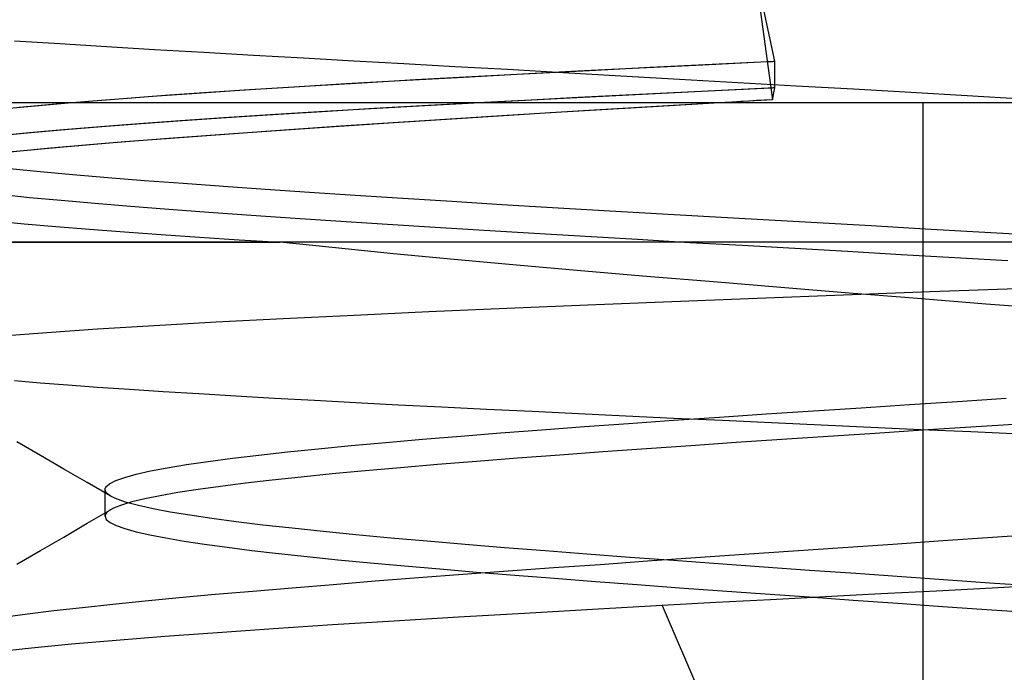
# Model space of a CAD drawing. Header units: millimetres. Extents: x -93 to 0, y 0 to 191.
# Tile 145 of 150: x -8.892 to -7.484, y 189.185 to 190.119. Entities that reach past the tile are written whole.
import ezdxf

# ---------------------------------------------------------------- set-up
doc = ezdxf.new("R2010")
doc.units = ezdxf.units.MM
doc.layers.add('MAIN-1', color=7, linetype='Continuous')
doc.layers.add('MAIN-2', color=7, linetype='Continuous')

msp = doc.modelspace()

# ---------------------------------------------------------------- linework, layer by layer
at = {"layer": 'MAIN-1'}
for p, q in [((-7.8408, 190.193), (-7.8154, 190.004)), ((-7.9147, 190.0541), (-7.8227, 190.0585)), ((-8.181, 190.0406), (-8.0941, 190.0451)), ((-8.0941, 190.0451), (-8.0052, 190.0496)), ((-8.0052, 190.0496), (-7.9147, 190.0541)), ((-8.4249, 190.027), (-8.3469, 190.0315)), ((-8.3469, 190.0315), (-8.2655, 190.036)), ((-8.2655, 190.036), (-8.181, 190.0406)), ((-8.6381, 190.0135), (-8.5704, 190.018)), ((-8.5704, 190.018), (-8.4993, 190.0225)), ((-8.4993, 190.0225), (-8.4249, 190.027)), ((-7.8872, 190.0173), (-7.9563, 190.0139)), ((-7.8177, 190.0206), (-7.8872, 190.0173)), ((-8.8172, 190), (-8.7618, 190.0045)), ((-8.7618, 190.0045), (-8.702, 190.009)), ((-8.702, 190.009), (-8.6381, 190.0135)), ((-8.1605, 190.0035), (-8.2269, 190)), ((-8.0931, 190.007), (-8.1605, 190.0035)), ((-8.025, 190.0105), (-8.0931, 190.007)), ((-7.9563, 190.0139), (-8.025, 190.0105)), ((-7.8493, 190.002), (-7.8606, 190.0013)), ((-7.838, 190.0027), (-7.8493, 190.002)), ((-7.8267, 190.0033), (-7.838, 190.0027)), ((-7.8154, 190.004), (-7.8267, 190.0033)), ((-90.5, 190), (-2.5, 190)), ((-7.8718, 190.0007), (-7.883, 190)), ((-7.8606, 190.0013), (-7.8718, 190.0007))]:
    msp.add_line(p, q, dxfattribs=at)
at = {"layer": 'MAIN-2'}
for p, q in [((-7.8117, 190.0591), (-7.8408, 190.193)), ((-7.8117, 190.0591), (-7.8408, 190.193)), ((-8.834, 190.0838), (-8.8988, 190.0879)), ((-8.834, 190.0838), (-8.8988, 190.0879)), ((-8.7672, 190.0797), (-8.834, 190.0838)), ((-8.7672, 190.0797), (-8.834, 190.0838)), ((-8.6987, 190.0756), (-8.7672, 190.0797)), ((-8.6987, 190.0756), (-8.7672, 190.0797)), ((-8.6285, 190.0715), (-8.6987, 190.0756)), ((-8.6285, 190.0715), (-8.6987, 190.0756)), ((-8.5573, 190.0674), (-8.6285, 190.0715)), ((-8.5573, 190.0674), (-8.6285, 190.0715)), ((-8.4856, 190.0633), (-8.5573, 190.0674)), ((-8.4856, 190.0633), (-8.5573, 190.0674)), ((-8.4139, 190.0592), (-8.4856, 190.0633)), ((-8.4139, 190.0592), (-8.4856, 190.0633)), ((-8.3424, 190.0552), (-8.4139, 190.0592)), ((-8.3424, 190.0552), (-8.4139, 190.0592)), ((-7.9016, 190.0547), (-7.8117, 190.0591)), ((-7.8227, 190.0585), (-7.8209, 190.0586)), ((-7.8209, 190.0586), (-7.8191, 190.0587)), ((-7.8191, 190.0587), (-7.8172, 190.0588)), ((-7.8172, 190.0588), (-7.8154, 190.0589)), ((-7.8154, 190.0589), (-7.8136, 190.059)), ((-7.8136, 190.059), (-7.8117, 190.0591)), ((-7.8117, 190.0209), (-7.8117, 190.0591)), ((-7.8117, 190.0209), (-7.8117, 190.0591)), ((-8.2696, 190.0512), (-8.3424, 190.0552)), ((-8.2696, 190.0512), (-8.3424, 190.0552)), ((-8.1941, 190.047), (-8.2696, 190.0512)), ((-8.1941, 190.047), (-8.2696, 190.0512)), ((-8.1147, 190.0425), (-8.1941, 190.047)), ((-8.1147, 190.0425), (-8.1941, 190.047)), ((-8.1623, 190.0415), (-8.0771, 190.046)), ((-8.0771, 190.046), (-7.9901, 190.0504)), ((-7.9901, 190.0504), (-7.9016, 190.0547)), ((-8.4025, 190.0283), (-8.3255, 190.0327)), ((-8.3255, 190.0327), (-8.2453, 190.0371)), ((-8.2453, 190.0371), (-8.1623, 190.0415)), ((-8.0323, 190.0378), (-8.1147, 190.0425)), ((-8.0323, 190.0378), (-8.1147, 190.0425)), ((-7.9484, 190.0331), (-8.0323, 190.0378)), ((-7.9484, 190.0331), (-8.0323, 190.0378)), ((-7.8646, 190.0283), (-7.9484, 190.0331)), ((-7.8646, 190.0283), (-7.9484, 190.0331)), ((-8.6138, 190.0152), (-8.5466, 190.0195)), ((-8.5466, 190.0195), (-8.4762, 190.0239)), ((-8.4762, 190.0239), (-8.4025, 190.0283)), ((-7.8976, 190.0168), (-7.9828, 190.0126)), ((-7.8117, 190.0209), (-7.8976, 190.0168)), ((-7.7815, 190.0236), (-7.8646, 190.0283)), ((-7.7815, 190.0236), (-7.8646, 190.0283)), ((-7.8167, 190.0207), (-7.8177, 190.0206)), ((-7.8157, 190.0207), (-7.8167, 190.0207)), ((-7.8147, 190.0208), (-7.8157, 190.0207)), ((-7.8154, 190.004), (-7.8117, 190.0209)), ((-7.8154, 190.004), (-7.8117, 190.0209)), ((-7.8137, 190.0208), (-7.8147, 190.0208)), ((-7.8127, 190.0209), (-7.8137, 190.0208)), ((-7.8117, 190.0209), (-7.8127, 190.0209)), ((-7.6992, 190.0189), (-7.7815, 190.0236)), ((-7.6992, 190.0189), (-7.7815, 190.0236)), ((-7.6176, 190.0142), (-7.6992, 190.0189)), ((-7.6176, 190.0142), (-7.6992, 190.0189)), ((-8.845, 189.9976), (-8.7934, 190.002)), ((-8.7934, 190.002), (-8.7375, 190.0064)), ((-8.7375, 190.0064), (-8.6776, 190.0108)), ((-8.6776, 190.0108), (-8.6138, 190.0152)), ((-8.1507, 190.004), (-8.2327, 189.9997)), ((-8.0672, 190.0083), (-8.1507, 190.004)), ((-7.9828, 190.0126), (-8.0672, 190.0083)), ((-7.8154, 190.004), (-7.9485, 189.9961)), ((-7.5369, 190.0094), (-7.6176, 190.0142)), ((-7.5369, 190.0094), (-7.6176, 190.0142)), ((-7.4573, 190.0046), (-7.5369, 190.0094)), ((-7.4573, 190.0046), (-7.5369, 190.0094)), ((-8.9167, 189.9908), (-8.8693, 189.9954)), ((-8.8924, 189.9932), (-8.845, 189.9976)), ((-8.8693, 189.9954), (-8.8172, 190)), ((-8.3895, 189.9909), (-8.4633, 189.9866)), ((-8.3848, 189.9912), (-8.459, 189.9868)), ((-8.3125, 189.9953), (-8.3895, 189.9909)), ((-8.3073, 189.9956), (-8.3848, 189.9912)), ((-8.2327, 189.9997), (-8.3125, 189.9953)), ((-8.2269, 190), (-8.3073, 189.9956)), ((-8.0776, 189.9884), (-8.2021, 189.9808)), ((-8.01, 189.9924), (-8.1331, 189.985)), ((-7.9485, 189.9961), (-8.0776, 189.9884)), ((-7.883, 190), (-8.01, 189.9924)), ((-7.6, 188.5), (-7.6, 190)), ((-7.6, 188.5), (-7.6, 190)), ((-7.6, 188.5), (-7.6, 190)), ((-7.6, 188.5), (-7.6, 190)), ((-8.6619, 189.9738), (-8.7206, 189.9695)), ((-8.659, 189.974), (-8.7181, 189.9697)), ((-8.5997, 189.978), (-8.6619, 189.9738)), ((-8.5963, 189.9782), (-8.659, 189.974)), ((-8.5334, 189.9823), (-8.5997, 189.978)), ((-8.5296, 189.9825), (-8.5963, 189.9782)), ((-8.4633, 189.9866), (-8.5334, 189.9823)), ((-8.459, 189.9868), (-8.5296, 189.9825)), ((-8.2514, 189.9777), (-8.3636, 189.9706)), ((-8.2021, 189.9808), (-8.3206, 189.9733)), ((-8.1331, 189.985), (-8.2514, 189.9777)), ((-8.8287, 189.9609), (-8.8774, 189.9565)), ((-8.8268, 189.961), (-8.8758, 189.9567)), ((-8.7762, 189.9652), (-8.8287, 189.9609)), ((-8.774, 189.9654), (-8.8268, 189.961)), ((-8.7206, 189.9695), (-8.7762, 189.9652)), ((-8.7181, 189.9697), (-8.774, 189.9654)), ((-8.4699, 189.9635), (-8.5727, 189.9563)), ((-8.4324, 189.966), (-8.5396, 189.9586)), ((-8.3636, 189.9706), (-8.4699, 189.9635)), ((-8.3206, 189.9733), (-8.4324, 189.966)), ((-8.8774, 189.9565), (-8.9216, 189.9522)), ((-8.8758, 189.9567), (-8.9204, 189.9523)), ((-8.6719, 189.949), (-8.7641, 189.9417)), ((-8.6434, 189.9511), (-8.741, 189.9436)), ((-8.5727, 189.9563), (-8.6719, 189.949)), ((-8.5396, 189.9586), (-8.6434, 189.9511)), ((-8.8471, 189.9346), (-8.9206, 189.9276)), ((-8.829, 189.9362), (-8.907, 189.929)), ((-8.7641, 189.9417), (-8.8471, 189.9346)), ((-8.741, 189.9436), (-8.829, 189.9362)), ((-8.8622, 189.901), (-8.9055, 189.9053)), ((-8.8622, 189.901), (-8.9055, 189.9053)), ((-8.8155, 189.8967), (-8.8622, 189.901)), ((-8.8155, 189.8967), (-8.8622, 189.901)), ((-8.7656, 189.8924), (-8.8155, 189.8967)), ((-8.7656, 189.8924), (-8.8155, 189.8967)), ((-8.7129, 189.8881), (-8.7656, 189.8924)), ((-8.7129, 189.8881), (-8.7656, 189.8924)), ((-8.6576, 189.8839), (-8.7129, 189.8881)), ((-8.6576, 189.8839), (-8.7129, 189.8881)), ((-8.6, 189.8796), (-8.6576, 189.8839)), ((-8.6, 189.8796), (-8.6576, 189.8839)), ((-8.5399, 189.8754), (-8.6, 189.8796)), ((-8.5399, 189.8754), (-8.6, 189.8796)), ((-8.4773, 189.8711), (-8.5399, 189.8754)), ((-8.4773, 189.8711), (-8.5399, 189.8754)), ((-8.919, 189.8686), (-8.8774, 189.8643)), ((-8.919, 189.8686), (-8.8774, 189.8643)), ((-8.8774, 189.8643), (-8.8324, 189.8601)), ((-8.8774, 189.8643), (-8.8324, 189.8601)), ((-8.4118, 189.8668), (-8.4773, 189.8711)), ((-8.4118, 189.8668), (-8.4773, 189.8711)), ((-8.3438, 189.8625), (-8.4118, 189.8668)), ((-8.3438, 189.8625), (-8.4118, 189.8668)), ((-8.2738, 189.8582), (-8.3438, 189.8625)), ((-8.2738, 189.8582), (-8.3438, 189.8625)), ((-8.8324, 189.8601), (-8.7842, 189.8558)), ((-8.8324, 189.8601), (-8.7842, 189.8558)), ((-8.7842, 189.8558), (-8.7329, 189.8516)), ((-8.7842, 189.8558), (-8.7329, 189.8516)), ((-8.7329, 189.8516), (-8.6784, 189.8473)), ((-8.7329, 189.8516), (-8.6784, 189.8473)), ((-8.6784, 189.8473), (-8.6209, 189.843)), ((-8.6784, 189.8473), (-8.6209, 189.843)), ((-8.2024, 189.8538), (-8.2738, 189.8582)), ((-8.2024, 189.8538), (-8.2738, 189.8582)), ((-8.1296, 189.8495), (-8.2024, 189.8538)), ((-8.1296, 189.8495), (-8.2024, 189.8538)), ((-8.0558, 189.8451), (-8.1296, 189.8495)), ((-8.0558, 189.8451), (-8.1296, 189.8495)), ((-8.6209, 189.843), (-8.5605, 189.8387)), ((-8.6209, 189.843), (-8.5605, 189.8387)), ((-8.5605, 189.8387), (-8.4975, 189.8344)), ((-8.5605, 189.8387), (-8.4975, 189.8344)), ((-8.4975, 189.8344), (-8.4324, 189.83)), ((-8.4975, 189.8344), (-8.4324, 189.83)), ((-7.9809, 189.8408), (-8.0558, 189.8451)), ((-7.9809, 189.8408), (-8.0558, 189.8451)), ((-7.9052, 189.8364), (-7.9809, 189.8408)), ((-7.9052, 189.8364), (-7.9809, 189.8408)), ((-7.8287, 189.8321), (-7.9052, 189.8364)), ((-7.8287, 189.8321), (-7.9052, 189.8364)), ((-8.9275, 189.8306), (-8.885, 189.8266)), ((-8.9275, 189.8306), (-8.885, 189.8266)), ((-8.885, 189.8266), (-8.8397, 189.8228)), ((-8.885, 189.8266), (-8.8397, 189.8228)), ((-8.8397, 189.8228), (-8.7919, 189.8189)), ((-8.8397, 189.8228), (-8.7919, 189.8189)), ((-8.7919, 189.8189), (-8.7417, 189.815)), ((-8.7919, 189.8189), (-8.7417, 189.815)), ((-8.4324, 189.83), (-8.3656, 189.8257)), ((-8.4324, 189.83), (-8.3656, 189.8257)), ((-8.3656, 189.8257), (-8.2973, 189.8215)), ((-8.3656, 189.8257), (-8.2973, 189.8215)), ((-8.2973, 189.8215), (-8.2275, 189.8172)), ((-8.2973, 189.8215), (-8.2275, 189.8172)), ((-7.7516, 189.8277), (-7.8287, 189.8321)), ((-7.7516, 189.8277), (-7.8287, 189.8321)), ((-7.6742, 189.8233), (-7.7516, 189.8277)), ((-7.6742, 189.8233), (-7.7516, 189.8277)), ((-7.597, 189.8189), (-7.6742, 189.8233)), ((-7.597, 189.8189), (-7.6742, 189.8233)), ((-7.5204, 189.8145), (-7.597, 189.8189)), ((-7.5204, 189.8145), (-7.597, 189.8189)), ((-8.7417, 189.815), (-8.6892, 189.8112)), ((-8.7417, 189.815), (-8.6892, 189.8112)), ((-8.6892, 189.8112), (-8.6346, 189.8075)), ((-8.6892, 189.8112), (-8.6346, 189.8075)), ((-8.6346, 189.8075), (-8.5779, 189.8037)), ((-8.6346, 189.8075), (-8.5779, 189.8037)), ((-8.2275, 189.8172), (-8.1559, 189.8129)), ((-8.2275, 189.8172), (-8.1559, 189.8129)), ((-8.1559, 189.8129), (-8.0827, 189.8086)), ((-8.1559, 189.8129), (-8.0827, 189.8086)), ((-8.0827, 189.8086), (-8.0083, 189.8043)), ((-8.0827, 189.8086), (-8.0083, 189.8043)), ((-7.4449, 189.8101), (-7.5204, 189.8145)), ((-7.4449, 189.8101), (-7.5204, 189.8145)), ((-9.1, 189.8), (-8.5195, 189.8)), ((-6.1433, 189.8), (-9.1, 189.8)), ((-9.1, 189.8), (-8.5195, 189.8)), ((-6.1433, 189.8), (-9.1, 189.8)), ((-8.5779, 189.8037), (-8.5195, 189.8)), ((-8.5779, 189.8037), (-8.5195, 189.8)), ((-8.44, 189.7918), (-8.5195, 189.8)), ((-8.44, 189.7918), (-8.5195, 189.8)), ((-8.3569, 189.7836), (-8.44, 189.7918)), ((-8.3569, 189.7836), (-8.44, 189.7918)), ((-8.0083, 189.8043), (-7.9334, 189.7999)), ((-8.0083, 189.8043), (-7.9334, 189.7999)), ((-7.9334, 189.7999), (-7.8584, 189.7957)), ((-7.9334, 189.7999), (-7.8584, 189.7957)), ((-7.8584, 189.7957), (-7.7834, 189.7914)), ((-7.8584, 189.7957), (-7.7834, 189.7914)), ((-7.7834, 189.7914), (-7.7078, 189.7871)), ((-7.7834, 189.7914), (-7.7078, 189.7871)), ((-8.2705, 189.7754), (-8.3569, 189.7836)), ((-8.2705, 189.7754), (-8.3569, 189.7836)), ((-7.7078, 189.7871), (-7.6315, 189.7827)), ((-7.7078, 189.7871), (-7.6315, 189.7827)), ((-7.6315, 189.7827), (-7.5547, 189.7784)), ((-7.6315, 189.7827), (-7.5547, 189.7784)), ((-7.5547, 189.7784), (-7.4788, 189.774)), ((-7.5547, 189.7784), (-7.4788, 189.774)), ((-8.1812, 189.7673), (-8.2705, 189.7754)), ((-8.1812, 189.7673), (-8.2705, 189.7754)), ((-8.0893, 189.7592), (-8.1812, 189.7673)), ((-8.0893, 189.7592), (-8.1812, 189.7673)), ((-7.9954, 189.7512), (-8.0893, 189.7592)), ((-7.9954, 189.7512), (-8.0893, 189.7592)), ((-7.8998, 189.7432), (-7.9954, 189.7512)), ((-7.8998, 189.7432), (-7.9954, 189.7512)), ((-7.8032, 189.7352), (-7.8998, 189.7432)), ((-7.8032, 189.7352), (-7.8998, 189.7432)), ((-7.7058, 189.7273), (-7.8032, 189.7352)), ((-7.7058, 189.7273), (-7.8032, 189.7352)), ((-7.8373, 189.7199), (-7.7139, 189.7247)), ((-7.8373, 189.7199), (-7.7139, 189.7247)), ((-7.7139, 189.7247), (-7.5898, 189.7294)), ((-7.7139, 189.7247), (-7.5898, 189.7294)), ((-7.6081, 189.7194), (-7.7058, 189.7273)), ((-7.6081, 189.7194), (-7.7058, 189.7273)), ((-7.5898, 189.7294), (-7.4659, 189.734)), ((-7.5898, 189.7294), (-7.4659, 189.734)), ((-8.1951, 189.7056), (-8.0791, 189.7104)), ((-8.1951, 189.7056), (-8.0791, 189.7104)), ((-8.0791, 189.7104), (-7.9594, 189.7151)), ((-8.0791, 189.7104), (-7.9594, 189.7151)), ((-7.9594, 189.7151), (-7.8373, 189.7199)), ((-7.9594, 189.7151), (-7.8373, 189.7199)), ((-7.5102, 189.7116), (-7.6081, 189.7194)), ((-7.5102, 189.7116), (-7.6081, 189.7194)), ((-7.4125, 189.7038), (-7.5102, 189.7116)), ((-7.4125, 189.7038), (-7.5102, 189.7116)), ((-8.5149, 189.691), (-8.4133, 189.6958)), ((-8.5149, 189.691), (-8.4133, 189.6958)), ((-8.4133, 189.6958), (-8.3066, 189.7007)), ((-8.4133, 189.6958), (-8.3066, 189.7007)), ((-8.3066, 189.7007), (-8.1951, 189.7056)), ((-8.3066, 189.7007), (-8.1951, 189.7056)), ((-8.7804, 189.676), (-8.6995, 189.681)), ((-8.7804, 189.676), (-8.6995, 189.681)), ((-8.6995, 189.681), (-8.6106, 189.686)), ((-8.6995, 189.681), (-8.6106, 189.686)), ((-8.6106, 189.686), (-8.5149, 189.691)), ((-8.6106, 189.686), (-8.5149, 189.691)), ((-8.9163, 189.666), (-8.8527, 189.671)), ((-8.9163, 189.666), (-8.8527, 189.671)), ((-8.8527, 189.671), (-8.7804, 189.676)), ((-8.8527, 189.671), (-8.7804, 189.676)), ((-8.8622, 189.5985), (-8.8988, 189.6016)), ((-8.8622, 189.5985), (-8.8988, 189.6016)), ((-8.8226, 189.5954), (-8.8622, 189.5985)), ((-8.8226, 189.5954), (-8.8622, 189.5985)), ((-8.7802, 189.5923), (-8.8226, 189.5954)), ((-8.7802, 189.5923), (-8.8226, 189.5954)), ((-8.7347, 189.5892), (-8.7802, 189.5923)), ((-8.7347, 189.5892), (-8.7802, 189.5923)), ((-8.6864, 189.5861), (-8.7347, 189.5892)), ((-8.6864, 189.5861), (-8.7347, 189.5892)), ((-8.6356, 189.5829), (-8.6864, 189.5861)), ((-8.6356, 189.5829), (-8.6864, 189.5861)), ((-8.5825, 189.5798), (-8.6356, 189.5829)), ((-8.5825, 189.5798), (-8.6356, 189.5829)), ((-8.5273, 189.5766), (-8.5825, 189.5798)), ((-8.5273, 189.5766), (-8.5825, 189.5798)), ((-8.4701, 189.5734), (-8.5273, 189.5766)), ((-8.4701, 189.5734), (-8.5273, 189.5766)), ((-8.411, 189.5703), (-8.4701, 189.5734)), ((-8.411, 189.5703), (-8.4701, 189.5734)), ((-8.3502, 189.5671), (-8.411, 189.5703)), ((-8.3502, 189.5671), (-8.411, 189.5703)), ((-8.2879, 189.5639), (-8.3502, 189.5671)), ((-8.2879, 189.5639), (-8.3502, 189.5671)), ((-7.6885, 189.5633), (-7.6196, 189.5678)), ((-7.6885, 189.5633), (-7.6196, 189.5678)), ((-7.6196, 189.5678), (-7.5505, 189.5723)), ((-7.6196, 189.5678), (-7.5505, 189.5723)), ((-7.5505, 189.5723), (-7.4812, 189.5768)), ((-7.5505, 189.5723), (-7.4812, 189.5768)), ((-8.2241, 189.5608), (-8.2879, 189.5639)), ((-8.2241, 189.5608), (-8.2879, 189.5639)), ((-8.1589, 189.5576), (-8.2241, 189.5608)), ((-8.1589, 189.5576), (-8.2241, 189.5608)), ((-8.0925, 189.5544), (-8.1589, 189.5576)), ((-8.0925, 189.5544), (-8.1589, 189.5576)), ((-8.0249, 189.5512), (-8.0925, 189.5544)), ((-8.0249, 189.5512), (-8.0925, 189.5544)), ((-7.8911, 189.5498), (-7.8244, 189.5543)), ((-7.8911, 189.5498), (-7.8244, 189.5543)), ((-7.8244, 189.5543), (-7.7568, 189.5588)), ((-7.8244, 189.5543), (-7.7568, 189.5588)), ((-7.7568, 189.5588), (-7.6885, 189.5633)), ((-7.7568, 189.5588), (-7.6885, 189.5633)), ((-8.0838, 189.5363), (-8.021, 189.5408)), ((-8.0838, 189.5363), (-8.021, 189.5408)), ((-7.9563, 189.548), (-8.0249, 189.5512)), ((-7.9563, 189.548), (-8.0249, 189.5512)), ((-8.021, 189.5408), (-7.9567, 189.5453)), ((-8.021, 189.5408), (-7.9567, 189.5453)), ((-7.9567, 189.5453), (-7.8911, 189.5498)), ((-7.9567, 189.5453), (-7.8911, 189.5498)), ((-7.8868, 189.5448), (-7.9563, 189.548)), ((-7.8868, 189.5448), (-7.9563, 189.548)), ((-7.8165, 189.5415), (-7.8868, 189.5448)), ((-7.8165, 189.5415), (-7.8868, 189.5448)), ((-7.7457, 189.5383), (-7.8165, 189.5415)), ((-7.7457, 189.5383), (-7.8165, 189.5415)), ((-7.6746, 189.535), (-7.7457, 189.5383)), ((-7.6746, 189.535), (-7.7457, 189.5383)), ((-7.4624, 189.5399), (-7.5317, 189.5354)), ((-7.4624, 189.5399), (-7.5317, 189.5354)), ((-8.2609, 189.5227), (-8.2039, 189.5272)), ((-8.2609, 189.5227), (-8.2039, 189.5272)), ((-8.2039, 189.5272), (-8.1448, 189.5317)), ((-8.2039, 189.5272), (-8.1448, 189.5317)), ((-8.1448, 189.5317), (-8.0838, 189.5363)), ((-8.1448, 189.5317), (-8.0838, 189.5363)), ((-7.6686, 189.5265), (-7.7358, 189.522)), ((-7.6686, 189.5265), (-7.7358, 189.522)), ((-7.6032, 189.5318), (-7.6746, 189.535)), ((-7.6032, 189.5318), (-7.6746, 189.535)), ((-7.6005, 189.5309), (-7.6686, 189.5265)), ((-7.6005, 189.5309), (-7.6686, 189.5265)), ((-7.5318, 189.5285), (-7.6032, 189.5318)), ((-7.5318, 189.5285), (-7.6032, 189.5318)), ((-7.5317, 189.5354), (-7.6005, 189.5309)), ((-7.5317, 189.5354), (-7.6005, 189.5309)), ((-7.4605, 189.5252), (-7.5318, 189.5285)), ((-7.4605, 189.5252), (-7.5318, 189.5285)), ((-8.862, 189.4949), (-8.8955, 189.5143)), ((-8.862, 189.4949), (-8.8955, 189.5143)), ((-8.4177, 189.5091), (-8.368, 189.5136)), ((-8.4177, 189.5091), (-8.368, 189.5136)), ((-8.368, 189.5136), (-8.3156, 189.5182)), ((-8.368, 189.5136), (-8.3156, 189.5182)), ((-8.3156, 189.5182), (-8.2609, 189.5227)), ((-8.3156, 189.5182), (-8.2609, 189.5227)), ((-7.8674, 189.5133), (-7.9319, 189.5089)), ((-7.8674, 189.5133), (-7.9319, 189.5089)), ((-7.8021, 189.5177), (-7.8674, 189.5133)), ((-7.8021, 189.5177), (-7.8674, 189.5133)), ((-7.7358, 189.522), (-7.8021, 189.5177)), ((-7.7358, 189.522), (-7.8021, 189.5177)), ((-8.5874, 189.4909), (-8.5497, 189.4955)), ((-8.5874, 189.4909), (-8.5497, 189.4955)), ((-8.5497, 189.4955), (-8.5087, 189.5)), ((-8.5497, 189.4955), (-8.5087, 189.5)), ((-8.5087, 189.5), (-8.4647, 189.5045)), ((-8.5087, 189.5), (-8.4647, 189.5045)), ((-8.4647, 189.5045), (-8.4177, 189.5091)), ((-8.4647, 189.5045), (-8.4177, 189.5091)), ((-8.1195, 189.4955), (-8.1797, 189.491)), ((-8.1195, 189.4955), (-8.1797, 189.491)), ((-8.0579, 189.5), (-8.1195, 189.4955)), ((-8.0579, 189.5), (-8.1195, 189.4955)), ((-7.9954, 189.5045), (-8.0579, 189.5)), ((-7.9954, 189.5045), (-8.0579, 189.5)), ((-7.9319, 189.5089), (-7.9954, 189.5045)), ((-7.9319, 189.5089), (-7.9954, 189.5045)), ((-8.8284, 189.4754), (-8.862, 189.4949)), ((-8.8284, 189.4754), (-8.862, 189.4949)), ((-8.6806, 189.4772), (-8.653, 189.4818)), ((-8.6806, 189.4772), (-8.653, 189.4818)), ((-8.653, 189.4818), (-8.6219, 189.4864)), ((-8.653, 189.4818), (-8.6219, 189.4864)), ((-8.6219, 189.4864), (-8.5874, 189.4909)), ((-8.6219, 189.4864), (-8.5874, 189.4909)), ((-8.2941, 189.4818), (-8.3473, 189.4773)), ((-8.2941, 189.4818), (-8.3473, 189.4773)), ((-8.2382, 189.4864), (-8.2941, 189.4818)), ((-8.2382, 189.4864), (-8.2941, 189.4818)), ((-8.1797, 189.491), (-8.2382, 189.4864)), ((-8.1797, 189.491), (-8.2382, 189.4864)), ((-8.7949, 189.456), (-8.8284, 189.4754)), ((-8.7949, 189.456), (-8.8284, 189.4754)), ((-8.7414, 189.4635), (-8.7249, 189.4681)), ((-8.7414, 189.4635), (-8.7249, 189.4681)), ((-8.7249, 189.4681), (-8.7046, 189.4727)), ((-8.7249, 189.4681), (-8.7046, 189.4727)), ((-8.7046, 189.4727), (-8.6806, 189.4772)), ((-8.7046, 189.4727), (-8.6806, 189.4772)), ((-8.4448, 189.4684), (-8.4892, 189.4639)), ((-8.4448, 189.4684), (-8.4892, 189.4639)), ((-8.3975, 189.4728), (-8.4448, 189.4684)), ((-8.3975, 189.4728), (-8.4448, 189.4684)), ((-8.3473, 189.4773), (-8.3975, 189.4728)), ((-8.3473, 189.4773), (-8.3975, 189.4728)), ((-8.7613, 189.4366), (-8.7949, 189.456)), ((-8.7613, 189.4366), (-8.7949, 189.456)), ((-8.7682, 189.4498), (-8.7631, 189.4544)), ((-8.7682, 189.4498), (-8.7631, 189.4544)), ((-8.7631, 189.4544), (-8.7542, 189.459)), ((-8.7631, 189.4544), (-8.7542, 189.459)), ((-8.7542, 189.459), (-8.7414, 189.4635)), ((-8.7542, 189.459), (-8.7414, 189.4635)), ((-8.5689, 189.4551), (-8.6043, 189.4506)), ((-8.5689, 189.4551), (-8.6043, 189.4506)), ((-8.5306, 189.4595), (-8.5689, 189.4551)), ((-8.5306, 189.4595), (-8.5689, 189.4551)), ((-8.4892, 189.4639), (-8.5306, 189.4595)), ((-8.4892, 189.4639), (-8.5306, 189.4595)), ((-8.7695, 189.4467), (-8.7694, 189.4473)), ((-8.7695, 189.4467), (-8.7694, 189.4473)), ((-8.7695, 189.446), (-8.7695, 189.4467)), ((-8.7695, 189.446), (-8.7695, 189.4467)), ((-8.7677, 189.4415), (-8.7695, 189.446)), ((-8.7695, 189.4079), (-8.7695, 189.446)), ((-8.7677, 189.4415), (-8.7695, 189.446)), ((-8.7695, 189.4079), (-8.7695, 189.446)), ((-8.7694, 189.4473), (-8.7692, 189.4479)), ((-8.7694, 189.4473), (-8.7692, 189.4479)), ((-8.7692, 189.4479), (-8.769, 189.4485)), ((-8.7692, 189.4479), (-8.769, 189.4485)), ((-8.769, 189.4485), (-8.7686, 189.4492)), ((-8.769, 189.4485), (-8.7686, 189.4492)), ((-8.7686, 189.4492), (-8.7682, 189.4498)), ((-8.7686, 189.4492), (-8.7682, 189.4498)), ((-8.7619, 189.4369), (-8.7677, 189.4415)), ((-8.7619, 189.4369), (-8.7677, 189.4415)), ((-8.6654, 189.4417), (-8.6909, 189.4372)), ((-8.6654, 189.4417), (-8.6909, 189.4372)), ((-8.6365, 189.4462), (-8.6654, 189.4417)), ((-8.6365, 189.4462), (-8.6654, 189.4417)), ((-8.6043, 189.4506), (-8.6365, 189.4462)), ((-8.6043, 189.4506), (-8.6365, 189.4462)), ((-8.7523, 189.4323), (-8.7619, 189.4369)), ((-8.7523, 189.4323), (-8.7619, 189.4369)), ((-8.7388, 189.4277), (-8.7523, 189.4323)), ((-8.7388, 189.4277), (-8.7523, 189.4323)), ((-8.7312, 189.4284), (-8.7461, 189.4239)), ((-8.7312, 189.4284), (-8.7461, 189.4239)), ((-8.7216, 189.4231), (-8.7388, 189.4277)), ((-8.7216, 189.4231), (-8.7388, 189.4277)), ((-8.7128, 189.4328), (-8.7312, 189.4284)), ((-8.7128, 189.4328), (-8.7312, 189.4284)), ((-8.6909, 189.4372), (-8.7128, 189.4328)), ((-8.6909, 189.4372), (-8.7128, 189.4328)), ((-8.795, 189.3978), (-8.7615, 189.4173)), ((-8.795, 189.3978), (-8.7615, 189.4173)), ((-8.7684, 189.4115), (-8.769, 189.4103)), ((-8.7684, 189.4115), (-8.769, 189.4103)), ((-8.7675, 189.4126), (-8.7684, 189.4115)), ((-8.7675, 189.4126), (-8.7684, 189.4115)), ((-8.7663, 189.4138), (-8.7675, 189.4126)), ((-8.7663, 189.4138), (-8.7675, 189.4126)), ((-8.7649, 189.415), (-8.7663, 189.4138)), ((-8.7649, 189.415), (-8.7663, 189.4138)), ((-8.7573, 189.4195), (-8.7649, 189.415)), ((-8.7573, 189.4195), (-8.7649, 189.415)), ((-8.7461, 189.4239), (-8.7573, 189.4195)), ((-8.7461, 189.4239), (-8.7573, 189.4195)), ((-8.7007, 189.4185), (-8.7216, 189.4231)), ((-8.7007, 189.4185), (-8.7216, 189.4231)), ((-8.6762, 189.4138), (-8.7007, 189.4185)), ((-8.6762, 189.4138), (-8.7007, 189.4185)), ((-8.6483, 189.4093), (-8.6762, 189.4138)), ((-8.6483, 189.4093), (-8.6762, 189.4138)), ((-8.8285, 189.3782), (-8.795, 189.3978)), ((-8.8285, 189.3782), (-8.795, 189.3978)), ((-8.7694, 189.4091), (-8.7695, 189.4079)), ((-8.7694, 189.4091), (-8.7695, 189.4079)), ((-8.7695, 189.4079), (-8.7677, 189.4035)), ((-8.7695, 189.4079), (-8.7677, 189.4035)), ((-8.769, 189.4103), (-8.7694, 189.4091)), ((-8.769, 189.4103), (-8.7694, 189.4091)), ((-8.7677, 189.4035), (-8.7623, 189.399)), ((-8.7677, 189.4035), (-8.7623, 189.399)), ((-8.7623, 189.399), (-8.7534, 189.3946)), ((-8.7623, 189.399), (-8.7534, 189.3946)), ((-8.6168, 189.4046), (-8.6483, 189.4093)), ((-8.6168, 189.4046), (-8.6483, 189.4093)), ((-8.5819, 189.4), (-8.6168, 189.4046)), ((-8.5819, 189.4), (-8.6168, 189.4046)), ((-8.5437, 189.3954), (-8.5819, 189.4)), ((-8.5437, 189.3954), (-8.5819, 189.4)), ((-8.7534, 189.3946), (-8.741, 189.3902)), ((-8.7534, 189.3946), (-8.741, 189.3902)), ((-8.741, 189.3902), (-8.7251, 189.3858)), ((-8.741, 189.3902), (-8.7251, 189.3858)), ((-8.7251, 189.3858), (-8.7057, 189.3814)), ((-8.7251, 189.3858), (-8.7057, 189.3814)), ((-8.5022, 189.3907), (-8.5437, 189.3954)), ((-8.5022, 189.3907), (-8.5437, 189.3954)), ((-8.4579, 189.3861), (-8.5022, 189.3907)), ((-8.4579, 189.3861), (-8.5022, 189.3907)), ((-8.4108, 189.3814), (-8.4579, 189.3861)), ((-8.4108, 189.3814), (-8.4579, 189.3861)), ((-7.5007, 189.3778), (-7.43, 189.3827)), ((-7.5007, 189.3778), (-7.43, 189.3827)), ((-8.862, 189.3587), (-8.8285, 189.3782)), ((-8.862, 189.3587), (-8.8285, 189.3782)), ((-8.7057, 189.3814), (-8.6828, 189.3769)), ((-8.7057, 189.3814), (-8.6828, 189.3769)), ((-8.6828, 189.3769), (-8.6566, 189.3725)), ((-8.6828, 189.3769), (-8.6566, 189.3725)), ((-8.6566, 189.3725), (-8.6272, 189.368)), ((-8.6566, 189.3725), (-8.6272, 189.368)), ((-8.3611, 189.3768), (-8.4108, 189.3814)), ((-8.3611, 189.3768), (-8.4108, 189.3814)), ((-8.309, 189.3722), (-8.3611, 189.3768)), ((-8.309, 189.3722), (-8.3611, 189.3768)), ((-8.2548, 189.3675), (-8.309, 189.3722)), ((-8.2548, 189.3675), (-8.309, 189.3722)), ((-7.6432, 189.3681), (-7.5718, 189.373)), ((-7.6432, 189.3681), (-7.5718, 189.373)), ((-7.5718, 189.373), (-7.5007, 189.3778)), ((-7.5718, 189.373), (-7.5007, 189.3778)), ((-8.8955, 189.3392), (-8.862, 189.3587)), ((-8.8955, 189.3392), (-8.862, 189.3587)), ((-8.6272, 189.368), (-8.5949, 189.3636)), ((-8.6272, 189.368), (-8.5949, 189.3636)), ((-8.5949, 189.3636), (-8.5598, 189.3591)), ((-8.5949, 189.3636), (-8.5598, 189.3591)), ((-8.5598, 189.3591), (-8.5217, 189.3547)), ((-8.5598, 189.3591), (-8.5217, 189.3547)), ((-8.5217, 189.3547), (-8.4806, 189.3503)), ((-8.5217, 189.3547), (-8.4806, 189.3503)), ((-8.1984, 189.3629), (-8.2548, 189.3675)), ((-8.1984, 189.3629), (-8.2548, 189.3675)), ((-8.1403, 189.3583), (-8.1984, 189.3629)), ((-8.1403, 189.3583), (-8.1984, 189.3629)), ((-8.0805, 189.3537), (-8.1403, 189.3583)), ((-8.0805, 189.3537), (-8.1403, 189.3583)), ((-7.8558, 189.3535), (-7.7854, 189.3584)), ((-7.8558, 189.3535), (-7.7854, 189.3584)), ((-7.7854, 189.3584), (-7.7145, 189.3632)), ((-7.7854, 189.3584), (-7.7145, 189.3632)), ((-7.7145, 189.3632), (-7.6432, 189.3681)), ((-7.7145, 189.3632), (-7.6432, 189.3681)), ((-8.4806, 189.3503), (-8.4367, 189.3458)), ((-8.4806, 189.3503), (-8.4367, 189.3458)), ((-8.4367, 189.3458), (-8.3902, 189.3414)), ((-8.4367, 189.3458), (-8.3902, 189.3414)), ((-8.3902, 189.3414), (-8.3416, 189.3369)), ((-8.3902, 189.3414), (-8.3416, 189.3369)), ((-8.0193, 189.349), (-8.0805, 189.3537)), ((-8.0193, 189.349), (-8.0805, 189.3537)), ((-8.0615, 189.3391), (-7.994, 189.3439)), ((-8.0615, 189.3391), (-7.994, 189.3439)), ((-7.9566, 189.3444), (-8.0193, 189.349)), ((-7.9566, 189.3444), (-8.0193, 189.349)), ((-7.994, 189.3439), (-7.9254, 189.3487)), ((-7.994, 189.3439), (-7.9254, 189.3487)), ((-7.8927, 189.3398), (-7.9566, 189.3444)), ((-7.8927, 189.3398), (-7.9566, 189.3444)), ((-7.9254, 189.3487), (-7.8558, 189.3535)), ((-7.9254, 189.3487), (-7.8558, 189.3535)), ((-8.3416, 189.3369), (-8.2909, 189.3325)), ((-8.3416, 189.3369), (-8.2909, 189.3325)), ((-8.2909, 189.3325), (-8.2383, 189.328)), ((-8.2909, 189.3325), (-8.2383, 189.328)), ((-8.2579, 189.3249), (-8.1934, 189.3296)), ((-8.2579, 189.3249), (-8.1934, 189.3296)), ((-8.2383, 189.328), (-8.1837, 189.3236)), ((-8.2383, 189.328), (-8.1837, 189.3236)), ((-8.1934, 189.3296), (-8.128, 189.3344)), ((-8.1934, 189.3296), (-8.128, 189.3344)), ((-8.128, 189.3344), (-8.0615, 189.3391)), ((-8.128, 189.3344), (-8.0615, 189.3391)), ((-7.8278, 189.3351), (-7.8927, 189.3398)), ((-7.8278, 189.3351), (-7.8927, 189.3398)), ((-7.7623, 189.3305), (-7.8278, 189.3351)), ((-7.7623, 189.3305), (-7.8278, 189.3351)), ((-7.6963, 189.3258), (-7.7623, 189.3305)), ((-7.6963, 189.3258), (-7.7623, 189.3305)), ((-8.4434, 189.3105), (-8.3831, 189.3153)), ((-8.4434, 189.3105), (-8.3831, 189.3153)), ((-8.3831, 189.3153), (-8.3212, 189.3201)), ((-8.3831, 189.3153), (-8.3212, 189.3201)), ((-8.3212, 189.3201), (-8.2579, 189.3249)), ((-8.3212, 189.3201), (-8.2579, 189.3249)), ((-8.1837, 189.3236), (-8.1269, 189.3191)), ((-8.1837, 189.3236), (-8.1269, 189.3191)), ((-8.1269, 189.3191), (-8.0683, 189.3146)), ((-8.1269, 189.3191), (-8.0683, 189.3146)), ((-8.0683, 189.3146), (-8.0085, 189.3101)), ((-8.0683, 189.3146), (-8.0085, 189.3101)), ((-7.6301, 189.3212), (-7.6963, 189.3258)), ((-7.6301, 189.3212), (-7.6963, 189.3258)), ((-7.5639, 189.3165), (-7.6301, 189.3212)), ((-7.5639, 189.3165), (-7.6301, 189.3212)), ((-7.4977, 189.3119), (-7.5639, 189.3165)), ((-7.4977, 189.3119), (-7.5639, 189.3165)), ((-8.612, 189.2962), (-8.5581, 189.3009)), ((-8.612, 189.2962), (-8.5581, 189.3009)), ((-8.5581, 189.3009), (-8.5018, 189.3057)), ((-8.5581, 189.3009), (-8.5018, 189.3057)), ((-8.5018, 189.3057), (-8.4434, 189.3105)), ((-8.5018, 189.3057), (-8.4434, 189.3105)), ((-8.0085, 189.3101), (-7.948, 189.3057)), ((-8.0085, 189.3101), (-7.948, 189.3057)), ((-7.948, 189.3057), (-7.8871, 189.3013)), ((-7.948, 189.3057), (-7.8871, 189.3013)), ((-7.8871, 189.3013), (-7.8255, 189.2968)), ((-7.8871, 189.3013), (-7.8255, 189.2968)), ((-7.5806, 189.3009), (-7.6602, 189.2967)), ((-7.5806, 189.3009), (-7.6602, 189.2967)), ((-7.5011, 189.3051), (-7.5806, 189.3009)), ((-7.5011, 189.3051), (-7.5806, 189.3009)), ((-7.4221, 189.3093), (-7.5011, 189.3051)), ((-7.4221, 189.3093), (-7.5011, 189.3051)), ((-7.4319, 189.3072), (-7.4977, 189.3119)), ((-7.4319, 189.3072), (-7.4977, 189.3119)), ((-8.7585, 189.2821), (-8.7123, 189.2868)), ((-8.7585, 189.2821), (-8.7123, 189.2868)), ((-8.7123, 189.2868), (-8.6635, 189.2915)), ((-8.7123, 189.2868), (-8.6635, 189.2915)), ((-8.6635, 189.2915), (-8.612, 189.2962)), ((-8.6635, 189.2915), (-8.612, 189.2962)), ((-7.8961, 189.2843), (-7.973, 189.2802)), ((-7.8961, 189.2843), (-7.973, 189.2802)), ((-7.8182, 189.2884), (-7.8961, 189.2843)), ((-7.8182, 189.2884), (-7.8961, 189.2843)), ((-7.8255, 189.2968), (-7.763, 189.2924)), ((-7.8255, 189.2968), (-7.763, 189.2924)), ((-7.7395, 189.2926), (-7.8182, 189.2884)), ((-7.7395, 189.2926), (-7.8182, 189.2884)), ((-7.763, 189.2924), (-7.6997, 189.2879)), ((-7.763, 189.2924), (-7.6997, 189.2879)), ((-7.6602, 189.2967), (-7.7395, 189.2926)), ((-7.6602, 189.2967), (-7.7395, 189.2926)), ((-7.6997, 189.2879), (-7.6359, 189.2835)), ((-7.6997, 189.2879), (-7.6359, 189.2835)), ((-8.8806, 189.2682), (-8.8427, 189.2729)), ((-8.8806, 189.2682), (-8.8427, 189.2729)), ((-8.8427, 189.2729), (-8.8019, 189.2775)), ((-8.8427, 189.2729), (-8.8019, 189.2775)), ((-8.8019, 189.2775), (-8.7585, 189.2821)), ((-8.8019, 189.2775), (-8.7585, 189.2821)), ((-8.0724, 189.2746), (-8.1697, 189.269)), ((-8.0724, 189.2746), (-8.1697, 189.269)), ((-7.973, 189.2802), (-8.0724, 189.2746)), ((-7.973, 189.2802), (-8.0724, 189.2746)), ((-7.973, 189.2802), (-7.8735, 189.0491)), ((-7.973, 189.2802), (-7.8735, 189.0491)), ((-7.6359, 189.2835), (-7.5722, 189.279)), ((-7.6359, 189.2835), (-7.5722, 189.279)), ((-7.5722, 189.279), (-7.509, 189.2745)), ((-7.5722, 189.279), (-7.509, 189.2745)), ((-7.509, 189.2745), (-7.4465, 189.2701)), ((-7.509, 189.2745), (-7.4465, 189.2701)), ((-8.9158, 189.2636), (-8.8806, 189.2682)), ((-8.9158, 189.2636), (-8.8806, 189.2682)), ((-8.3561, 189.2579), (-8.4444, 189.2524)), ((-8.3561, 189.2579), (-8.4444, 189.2524)), ((-8.2644, 189.2635), (-8.3561, 189.2579)), ((-8.2644, 189.2635), (-8.3561, 189.2579)), ((-8.1697, 189.269), (-8.2644, 189.2635)), ((-8.1697, 189.269), (-8.2644, 189.2635)), ((-8.5287, 189.2469), (-8.6086, 189.2413)), ((-8.5287, 189.2469), (-8.6086, 189.2413)), ((-8.4444, 189.2524), (-8.5287, 189.2469)), ((-8.4444, 189.2524), (-8.5287, 189.2469)), ((-8.7535, 189.2302), (-8.8173, 189.2247)), ((-8.7535, 189.2302), (-8.8173, 189.2247)), ((-8.6838, 189.2357), (-8.7535, 189.2302)), ((-8.6838, 189.2357), (-8.7535, 189.2302)), ((-8.6086, 189.2413), (-8.6838, 189.2357)), ((-8.6086, 189.2413), (-8.6838, 189.2357)), ((-8.8749, 189.2192), (-8.9262, 189.2137)), ((-8.8749, 189.2192), (-8.9262, 189.2137)), ((-8.8173, 189.2247), (-8.8749, 189.2192)), ((-8.8173, 189.2247), (-8.8749, 189.2192))]:
    msp.add_line(p, q, dxfattribs=at)

doc.saveas('drawing.dxf')
